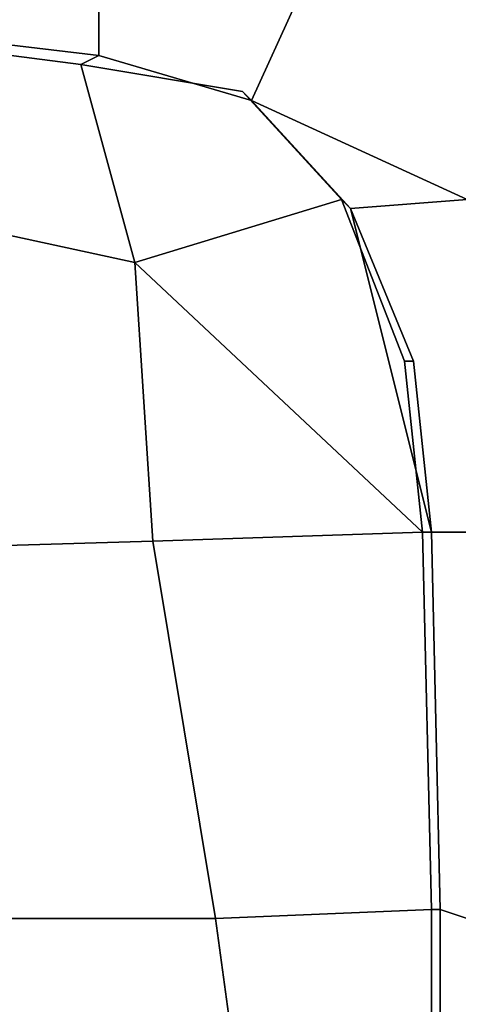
# Model space of a CAD drawing. Header units: inches. Extents: x -65076 to -46572, y -27630 to -20330.
# Tile 4 of 19: x -55406 to -54989, y -26469 to -25533. Entities that reach past the tile are written whole.
import ezdxf

# ---------------------------------------------------------------- set-up
doc = ezdxf.new("R2010")
doc.units = ezdxf.units.IN
doc.header["$MEASUREMENT"] = 0
doc.linetypes.add('ACAD_ISO07W100', pattern=[3, 0, -3])
doc.layers.get('0').update_dxf_attribs({"true_color": 0xc2ced6})
doc.layers.add('VOITURE', color=174, linetype='Continuous')

# ---------------------------------------------------------------- blocks, each defined once
blk = doc.blocks.new('F6')
at = {"linetype": 'Continuous'}
for points in [[(-15.681, 5.958, 4.058), (-18.931, 9.208, 3.178), (-9.431, 7.578, 4.678), (-9.431, 5.208, 4.808)], [(-9.431, 5.208, 4.808), (-9.431, 7.578, 4.678), (-3.931, 6.708, 5.558), (-5.181, 3.958, 5.058)], [(-5.181, 3.958, 5.058), (-3.931, 6.708, 5.558), (0.819, 6.458, 5.438), (0.819, 1.208, 5.058)], [(-15.681, 5.708, 3.558), (-15.681, 5.958, 4.058), (-9.431, 5.208, 4.808), (-9.931, 4.958, 4.308)], [(-9.931, 4.958, 4.308), (-9.431, 5.208, 4.808), (-5.181, 3.958, 5.058), (-5.431, 4.208, 4.558)], [(-5.431, 4.208, 4.558), (-5.181, 3.958, 5.058), (-2.431, 0.958, 4.808), (-2.681, 1.208, 4.308)], [(-5.181, 3.958, 5.058), (0.819, 1.208, 5.058), (-2.431, 0.958, 4.808)], [(-2.681, 1.208, 4.308), (-2.431, 0.958, 4.808), (-0.681, -3.292, 4.558), (-0.931, -3.292, 4.058)], [(-2.431, 0.958, 4.808), (0.819, 1.208, 5.058), (0.819, -8.042, 4.058), (-0.181, -8.042, 4.308)], [(-2.431, 0.958, 4.808), (-0.181, -8.042, 4.308), (-0.681, -3.292, 4.558)], [(-0.931, -3.292, 4.058), (-0.681, -3.292, 4.558), (-0.181, -8.042, 4.308), (-0.431, -8.042, 3.808)], [(-0.431, -8.042, 3.808), (-0.181, -8.042, 4.308), (0.069, -18.542, 1.058), (-0.181, -18.542, 0.558)], [(-0.181, -8.042, 4.308), (0.819, -8.042, 4.058), (0.819, -18.792, 1.558), (0.069, -18.542, 1.058)], [(-0.181, -18.542, 0.558), (0.069, -18.542, 1.058), (0.069, -23.792, -1.192), (-0.181, -23.792, -1.692)], [(0.069, -18.542, 1.058), (0.819, -18.792, 1.558), (0.819, -24.042, -0.942), (0.069, -23.792, -1.192)]]:
    blk.add_3dface(points, dxfattribs=at)
at = {"color": 230, "linetype": 'Continuous'}
for points in [[(-15.681, 5.708, 3.558), (-9.931, 4.958, 4.308), (-8.431, -0.542, 4.558), (-17.681, 1.458, 3.058)], [(-9.931, 4.958, 4.308), (-5.431, 4.208, 4.558), (-2.681, 1.208, 4.308), (-8.431, -0.542, 4.558)], [(-16.431, -8.542, 1.558), (-17.681, 1.458, 3.058), (-8.431, -0.542, 4.558), (-7.931, -8.292, 3.558)], [(-8.431, -0.542, 4.558), (-2.681, 1.208, 4.308), (-0.931, -3.292, 4.058), (-0.431, -8.042, 3.808)], [(-8.431, -0.542, 4.558), (-0.431, -8.042, 3.808), (-7.931, -8.292, 3.558)], [(-7.931, -8.292, 3.558), (-0.431, -8.042, 3.808), (-0.181, -18.542, 0.558), (-6.181, -18.792, 0.808)], [(-13.681, -18.792, -0.692), (-16.431, -8.542, 1.558), (-7.931, -8.292, 3.558), (-6.181, -18.792, 0.808)], [(-6.181, -18.792, 0.808), (-0.181, -18.542, 0.558), (-0.181, -23.792, -1.692), (-5.431, -24.292, -1.692)], [(-11.931, -23.792, -3.442), (-13.681, -18.792, -0.692), (-6.181, -18.792, 0.808), (-5.431, -24.292, -1.692)]]:
    blk.add_3dface(points, dxfattribs=at)
blk = doc.blocks.new('A$C37A712A2')
at = {"color": 4, "xscale": 0.07, "yscale": 0.07, "zscale": 0.07}
blk.add_blockref('F6', (1.6642, -5.723, 2.584), dxfattribs=at)

msp = doc.modelspace()

# ---------------------------------------------------------------- block references
at = {"layer": 'VOITURE', "linetype": 'ACAD_ISO07W100', "lineweight": 100, "xscale": 488.3289430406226, "yscale": 488.3289430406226, "zscale": 488.3289430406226}
msp.add_blockref('A$C37A712A2', (-55821.24, -22950.9, 2988.93), dxfattribs=at)

doc.saveas('drawing.dxf')
